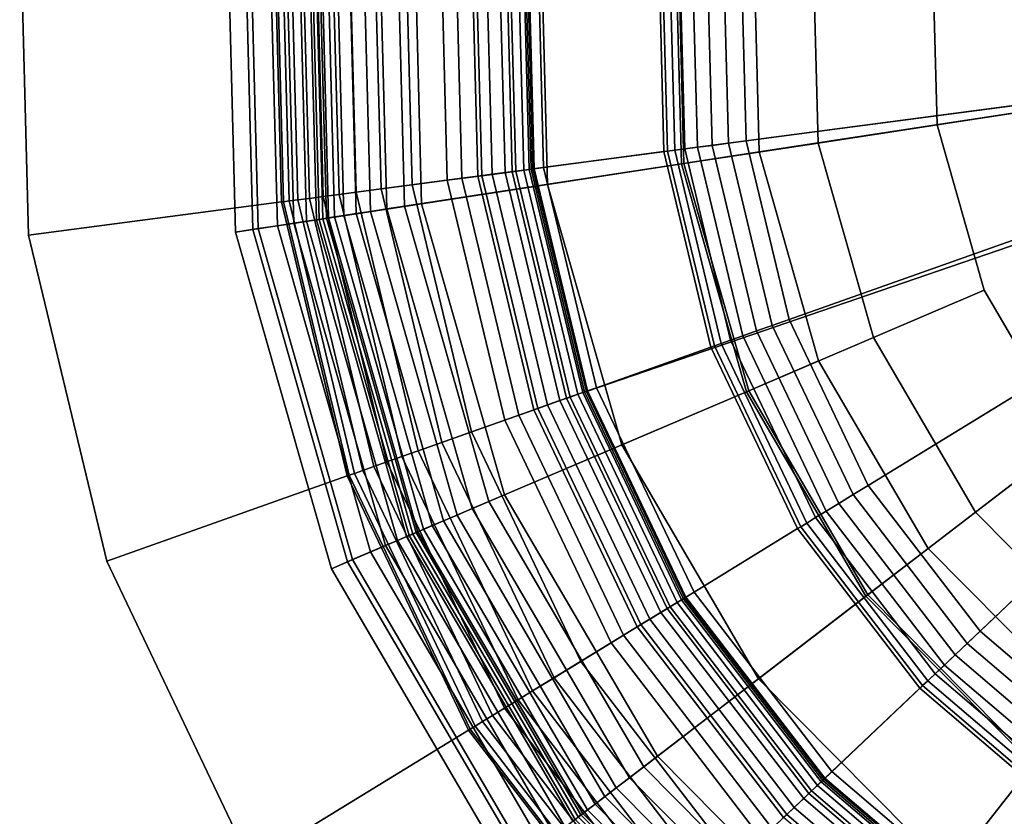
# Model space of a CAD drawing. Extents: x -43.1 to 43.1, y -41.3 to 41.3.
# Tile 225 of 256: x -15.612 to -14.752, y 39.208 to 39.904. Entities that reach past the tile are written whole.
import ezdxf

# ---------------------------------------------------------------- set-up
doc = ezdxf.new("R2010")
doc.units = 0
for name, color, linetype in [('LAMP', 7, 'CONTINUOUS'), ('LAMP_SUPPORT', 18, 'CONTINUOUS'), ('METAL_BASE', 254, 'CONTINUOUS')]:
    doc.layers.add(name, color=color, linetype=linetype)

msp = doc.modelspace()

# ---------------------------------------------------------------- linework, layer by layer
at = {"layer": 'LAMP'}
for points in [[(-14.8416, 40.3317, 31.956), (-14.9287, 40.163, 31.956), (-14.2174, 39.9027, 31.956), (-14.7153, 40.4735, 31.956)], [(-14.712, 40.2427, 35.0862), (-14.6119, 40.355, 35.0862), (-14.2174, 39.9027, 35.0862), (-14.781, 40.109, 35.0862)], [(-14.971, 39.978, 31.956), (-14.9661, 39.7882, 31.956), (-14.2174, 39.9027, 31.956), (-14.9287, 40.163, 31.956)], [(-14.8146, 39.9623, 35.0862), (-14.781, 40.109, 35.0862), (-14.2174, 39.9027, 35.0862), (-14.8106, 39.8119, 35.0862)], [(-15.4235, 39.7182, 34.4527), (-15.4315, 40.0239, 34.4527), (-15.4164, 40.0224, 34.5706), (-15.4085, 39.7205, 34.5706)], [(-15.4037, 39.7212, 34.1969), (-15.4116, 40.0219, 34.1969), (-15.4315, 40.0239, 34.4527), (-15.4235, 39.7182, 34.4527)], [(-15.4085, 39.7205, 34.5706), (-15.4164, 40.0224, 34.5706), (-15.358, 40.0166, 34.6933), (-15.3505, 39.7293, 34.6933)], [(-15.3868, 39.7238, 33.9125), (-15.3946, 40.0202, 33.9125), (-15.4116, 40.0219, 34.1969), (-15.4037, 39.7212, 34.1969)], [(-15.3727, 39.7259, 33.6123), (-15.3804, 40.0188, 33.6123), (-15.3946, 40.0202, 33.9125), (-15.3868, 39.7238, 33.9125)], [(-15.3614, 39.7277, 33.3092), (-15.369, 40.0177, 33.3092), (-15.3804, 40.0188, 33.6123), (-15.3727, 39.7259, 33.6123)], [(-15.3529, 39.729, 33.0163), (-15.3604, 40.0168, 33.0163), (-15.369, 40.0177, 33.3092), (-15.3614, 39.7277, 33.3092)], [(-15.3472, 39.7299, 32.7463), (-15.3547, 40.0162, 32.7463), (-15.3604, 40.0168, 33.0163), (-15.3529, 39.729, 33.0163)], [(-15.3505, 39.7293, 34.6933), (-15.358, 40.0166, 34.6933), (-15.2678, 40.0076, 34.8124), (-15.2609, 39.743, 34.8124)], [(-15.3441, 39.7303, 32.5123), (-15.3516, 40.0159, 32.5123), (-15.3547, 40.0162, 32.7463), (-15.3472, 39.7299, 32.7463)], [(-15.3422, 39.7306, 32.4972), (-15.3497, 40.0158, 32.4972), (-15.3516, 40.0159, 32.5123), (-15.3441, 39.7303, 32.5123)], [(-15.337, 39.7314, 32.4834), (-15.3444, 40.0152, 32.4834), (-15.3497, 40.0158, 32.4972), (-15.3422, 39.7306, 32.4972)], [(-15.3288, 39.7327, 32.4712), (-15.3362, 40.0144, 32.4712), (-15.3444, 40.0152, 32.4834), (-15.337, 39.7314, 32.4834)], [(-15.3182, 39.7343, 32.4612), (-15.3255, 40.0134, 32.4612), (-15.3362, 40.0144, 32.4712), (-15.3288, 39.7327, 32.4712)], [(-15.3056, 39.7362, 32.4537), (-15.3128, 40.0121, 32.4537), (-15.3255, 40.0134, 32.4612), (-15.3182, 39.7343, 32.4612)], [(-15.2913, 39.7384, 32.4491), (-15.2985, 40.0106, 32.4491), (-15.3128, 40.0121, 32.4537), (-15.3056, 39.7362, 32.4537)], [(-15.2759, 39.7408, 32.4478), (-15.2829, 40.0091, 32.4478), (-15.2985, 40.0106, 32.4491), (-15.2913, 39.7384, 32.4491)], [(-15.0338, 39.7778, 32.4555), (-15.0393, 39.9848, 32.4555), (-15.2829, 40.0091, 32.4478), (-15.2759, 39.7408, 32.4478)], [(-15.2609, 39.743, 34.8124), (-15.2678, 40.0076, 34.8124), (-15.1571, 39.9965, 34.9196), (-15.1509, 39.7599, 34.9196)], [(-15.1509, 39.7599, 34.9196), (-15.1571, 39.9965, 34.9196), (-15.0371, 39.9846, 35.0066), (-15.0317, 39.7781, 35.0066)], [(-14.9661, 39.7882, 31.956), (-14.971, 39.978, 31.956), (-15.0393, 39.9848, 32.4555), (-15.0338, 39.7778, 32.4555)], [(-15.0317, 39.7781, 35.0066), (-15.0371, 39.9846, 35.0066), (-14.9192, 39.9728, 35.0649), (-14.9145, 39.796, 35.0649)], [(-14.9145, 39.796, 35.0649), (-14.9192, 39.9728, 35.0649), (-14.8146, 39.9623, 35.0862), (-14.8106, 39.8119, 35.0862)], [(-14.9141, 39.6056, 31.956), (-14.8183, 39.4416, 31.956), (-14.2174, 39.9027, 31.956), (-14.9661, 39.7882, 31.956)], [(-14.6847, 39.3067, 31.956), (-14.5218, 39.2092, 31.956), (-14.2174, 39.9027, 31.956), (-14.8183, 39.4416, 31.956)], [(-14.7694, 39.6673, 35.0862), (-14.8106, 39.8119, 35.0862), (-14.2174, 39.9027, 35.0862), (-14.6935, 39.5374, 35.0862)], [(-14.8661, 39.626, 35.0649), (-14.9145, 39.796, 35.0649), (-14.8106, 39.8119, 35.0862), (-14.7694, 39.6673, 35.0862)], [(-14.9751, 39.5795, 35.0066), (-15.0317, 39.7781, 35.0066), (-14.9145, 39.796, 35.0649), (-14.8661, 39.626, 35.0649)], [(-14.9141, 39.6056, 31.956), (-14.9661, 39.7882, 31.956), (-15.0338, 39.7778, 32.4555), (-14.9771, 39.5787, 32.4555)], [(-14.9771, 39.5787, 32.4555), (-15.0338, 39.7778, 32.4555), (-15.2759, 39.7408, 32.4478), (-15.2023, 39.4826, 32.4478)], [(-15.086, 39.5322, 34.9196), (-15.1509, 39.7599, 34.9196), (-15.0317, 39.7781, 35.0066), (-14.9751, 39.5795, 35.0066)], [(-15.1884, 39.4885, 34.8124), (-15.2609, 39.743, 34.8124), (-15.1509, 39.7599, 34.9196), (-15.086, 39.5322, 34.9196)], [(-15.2718, 39.453, 34.6933), (-15.3505, 39.7293, 34.6933), (-15.2609, 39.743, 34.8124), (-15.1884, 39.4885, 34.8124)], [(-15.2167, 39.4765, 32.4491), (-15.2913, 39.7384, 32.4491), (-15.3056, 39.7362, 32.4537), (-15.23, 39.4708, 32.4537)], [(-15.2023, 39.4826, 32.4478), (-15.2759, 39.7408, 32.4478), (-15.2913, 39.7384, 32.4491), (-15.2167, 39.4765, 32.4491)], [(-15.3257, 39.43, 34.5706), (-15.4085, 39.7205, 34.5706), (-15.3505, 39.7293, 34.6933), (-15.2718, 39.453, 34.6933)], [(-15.274, 39.452, 33.0163), (-15.3529, 39.729, 33.0163), (-15.3614, 39.7277, 33.3092), (-15.2819, 39.4487, 33.3092)], [(-15.2687, 39.4543, 32.7463), (-15.3472, 39.7299, 32.7463), (-15.3529, 39.729, 33.0163), (-15.274, 39.452, 33.0163)], [(-15.2658, 39.4555, 32.5123), (-15.3441, 39.7303, 32.5123), (-15.3472, 39.7299, 32.7463), (-15.2687, 39.4543, 32.7463)], [(-15.2641, 39.4563, 32.4972), (-15.3422, 39.7306, 32.4972), (-15.3441, 39.7303, 32.5123), (-15.2658, 39.4555, 32.5123)], [(-15.2592, 39.4584, 32.4834), (-15.337, 39.7314, 32.4834), (-15.3422, 39.7306, 32.4972), (-15.2641, 39.4563, 32.4972)], [(-15.2516, 39.4616, 32.4712), (-15.3288, 39.7327, 32.4712), (-15.337, 39.7314, 32.4834), (-15.2592, 39.4584, 32.4834)], [(-15.2418, 39.4658, 32.4612), (-15.3182, 39.7343, 32.4612), (-15.3288, 39.7327, 32.4712), (-15.2516, 39.4616, 32.4712)], [(-15.23, 39.4708, 32.4537), (-15.3056, 39.7362, 32.4537), (-15.3182, 39.7343, 32.4612), (-15.2418, 39.4658, 32.4612)], [(-15.3213, 39.4319, 34.1969), (-15.4037, 39.7212, 34.1969), (-15.4235, 39.7182, 34.4527), (-15.3397, 39.424, 34.4527)], [(-15.3397, 39.424, 34.4527), (-15.4235, 39.7182, 34.4527), (-15.4085, 39.7205, 34.5706), (-15.3257, 39.43, 34.5706)], [(-15.3055, 39.4386, 33.9125), (-15.3868, 39.7238, 33.9125), (-15.4037, 39.7212, 34.1969), (-15.3213, 39.4319, 34.1969)], [(-15.2924, 39.4442, 33.6123), (-15.3727, 39.7259, 33.6123), (-15.3868, 39.7238, 33.9125), (-15.3055, 39.4386, 33.9125)], [(-15.2819, 39.4487, 33.3092), (-15.3614, 39.7277, 33.3092), (-15.3727, 39.7259, 33.6123), (-15.2924, 39.4442, 33.6123)], [(-14.7769, 39.4734, 35.0649), (-14.8661, 39.626, 35.0649), (-14.7694, 39.6673, 35.0862), (-14.6935, 39.5374, 35.0862)], [(-14.8709, 39.4012, 35.0066), (-14.9751, 39.5795, 35.0066), (-14.8661, 39.626, 35.0649), (-14.7769, 39.4734, 35.0649)], [(-14.8183, 39.4416, 31.956), (-14.9141, 39.6056, 31.956), (-14.9771, 39.5787, 32.4555), (-14.8727, 39.3999, 32.4555)], [(-14.8727, 39.3999, 32.4555), (-14.9771, 39.5787, 32.4555), (-15.2023, 39.4826, 32.4478), (-15.0669, 39.2508, 32.4478)], [(-14.9666, 39.3278, 34.9196), (-15.086, 39.5322, 34.9196), (-14.9751, 39.5795, 35.0066), (-14.8709, 39.4012, 35.0066)], [(-15.0549, 39.2601, 34.8124), (-15.1884, 39.4885, 34.8124), (-15.086, 39.5322, 34.9196), (-14.9666, 39.3278, 34.9196)], [(-14.6526, 39.3477, 35.0649), (-14.7769, 39.4734, 35.0649), (-14.6935, 39.5374, 35.0862), (-14.5877, 39.4304, 35.0862)], [(-15.1268, 39.2049, 34.6933), (-15.2718, 39.453, 34.6933), (-15.1884, 39.4885, 34.8124), (-15.0549, 39.2601, 34.8124)], [(-15.0669, 39.2508, 32.4478), (-15.2023, 39.4826, 32.4478), (-15.2167, 39.4765, 32.4491), (-15.0793, 39.2413, 32.4491)], [(-15.0908, 39.2325, 32.4537), (-15.23, 39.4708, 32.4537), (-15.2418, 39.4658, 32.4612), (-15.1009, 39.2248, 32.4612)], [(-15.0793, 39.2413, 32.4491), (-15.2167, 39.4765, 32.4491), (-15.23, 39.4708, 32.4537), (-15.0908, 39.2325, 32.4537)], [(-14.7257, 39.2544, 35.0066), (-14.8709, 39.4012, 35.0066), (-14.7769, 39.4734, 35.0649), (-14.6526, 39.3477, 35.0649)], [(-15.1009, 39.2248, 32.4612), (-15.2418, 39.4658, 32.4612), (-15.2516, 39.4616, 32.4712), (-15.1094, 39.2182, 32.4712)], [(-15.1241, 39.207, 32.7463), (-15.2687, 39.4543, 32.7463), (-15.274, 39.452, 33.0163), (-15.1287, 39.2034, 33.0163)], [(-15.1217, 39.2088, 32.5123), (-15.2658, 39.4555, 32.5123), (-15.2687, 39.4543, 32.7463), (-15.1241, 39.207, 32.7463)], [(-15.1201, 39.21, 32.4972), (-15.2641, 39.4563, 32.4972), (-15.2658, 39.4555, 32.5123), (-15.1217, 39.2088, 32.5123)], [(-15.1159, 39.2132, 32.4834), (-15.2592, 39.4584, 32.4834), (-15.2641, 39.4563, 32.4972), (-15.1201, 39.21, 32.4972)], [(-15.1094, 39.2182, 32.4712), (-15.2516, 39.4616, 32.4712), (-15.2592, 39.4584, 32.4834), (-15.1159, 39.2132, 32.4834)], [(-15.1733, 39.1692, 34.5706), (-15.3257, 39.43, 34.5706), (-15.2718, 39.453, 34.6933), (-15.1268, 39.2049, 34.6933)], [(-15.1356, 39.1982, 33.3092), (-15.2819, 39.4487, 33.3092), (-15.2924, 39.4442, 33.6123), (-15.1446, 39.1912, 33.6123)], [(-15.1287, 39.2034, 33.0163), (-15.274, 39.452, 33.0163), (-15.2819, 39.4487, 33.3092), (-15.1356, 39.1982, 33.3092)], [(-15.1559, 39.1825, 33.9125), (-15.3055, 39.4386, 33.9125), (-15.3213, 39.4319, 34.1969), (-15.1695, 39.1721, 34.1969)], [(-15.1446, 39.1912, 33.6123), (-15.2924, 39.4442, 33.6123), (-15.3055, 39.4386, 33.9125), (-15.1559, 39.1825, 33.9125)], [(-14.6847, 39.3067, 31.956), (-14.8183, 39.4416, 31.956), (-14.8727, 39.3999, 32.4555), (-14.727, 39.2527, 32.4555)], [(-15.1695, 39.1721, 34.1969), (-15.3213, 39.4319, 34.1969), (-15.3397, 39.424, 34.4527), (-15.1854, 39.1599, 34.4527)], [(-15.1854, 39.1599, 34.4527), (-15.3397, 39.424, 34.4527), (-15.3257, 39.43, 34.5706), (-15.1733, 39.1692, 34.5706)], [(-14.727, 39.2527, 32.4555), (-14.8727, 39.3999, 32.4555), (-15.0669, 39.2508, 32.4478), (-14.8781, 39.06, 32.4478)], [(-14.8001, 39.1595, 34.9196), (-14.9666, 39.3278, 34.9196), (-14.8709, 39.4012, 35.0066), (-14.7257, 39.2544, 35.0066)], [(-14.8688, 39.072, 34.8124), (-15.0549, 39.2601, 34.8124), (-14.9666, 39.3278, 34.9196), (-14.8001, 39.1595, 34.9196)], [(-14.9247, 39.0006, 34.6933), (-15.1268, 39.2049, 34.6933), (-15.0549, 39.2601, 34.8124), (-14.8688, 39.072, 34.8124)], [(-14.8781, 39.06, 32.4478), (-15.0669, 39.2508, 32.4478), (-15.0793, 39.2413, 32.4491), (-14.8878, 39.0477, 32.4491)], [(-14.5494, 39.1464, 32.4555), (-14.727, 39.2527, 32.4555), (-14.8781, 39.06, 32.4478), (-14.6478, 38.9222, 32.4478)], [(-14.597, 39.038, 34.9196), (-14.8001, 39.1595, 34.9196), (-14.7257, 39.2544, 35.0066), (-14.5485, 39.1484, 35.0066)], [(-14.8878, 39.0477, 32.4491), (-15.0793, 39.2413, 32.4491), (-15.0908, 39.2325, 32.4537), (-14.8967, 39.0364, 32.4537)], [(-14.8967, 39.0364, 32.4537), (-15.0908, 39.2325, 32.4537), (-15.1009, 39.2248, 32.4612), (-14.9045, 39.0263, 32.4612)], [(-14.9045, 39.0263, 32.4612), (-15.1009, 39.2248, 32.4612), (-15.1094, 39.2182, 32.4712), (-14.9112, 39.0179, 32.4712)], [(-14.9162, 39.0114, 32.4834), (-15.1159, 39.2132, 32.4834), (-15.1201, 39.21, 32.4972), (-14.9195, 39.0073, 32.4972)], [(-14.9112, 39.0179, 32.4712), (-15.1094, 39.2182, 32.4712), (-15.1159, 39.2132, 32.4834), (-14.9162, 39.0114, 32.4834)], [(-14.9207, 39.0057, 32.5123), (-15.1217, 39.2088, 32.5123), (-15.1241, 39.207, 32.7463), (-14.9226, 39.0033, 32.7463)], [(-14.9195, 39.0073, 32.4972), (-15.1201, 39.21, 32.4972), (-15.1217, 39.2088, 32.5123), (-14.9207, 39.0057, 32.5123)]]:
    msp.add_3dface(points, dxfattribs=at)
at = {"layer": 'LAMP_SUPPORT'}
for points in [[(-14.2386, 39.905, 31.3898), (-14.2394, 39.8951, 31.3898), (-15.1325, 40.1697, 31.3898), (-15.056, 40.3544, 31.3898)], [(-14.2394, 39.8951, 31.3898), (-15.1637, 39.7734, 31.3898), (-15.1689, 39.9732, 31.3898), (-15.1325, 40.1697, 31.3898)], [(-15.3898, 39.9906, 28.8247), (-15.3833, 39.7445, 28.8247), (-15.3816, 39.7447, 28.8097), (-15.388, 39.9905, 28.8097)], [(-15.3898, 39.9906, 32.2886), (-15.3833, 39.7445, 32.2886), (-15.3833, 39.7445, 28.8247), (-15.3898, 39.9906, 28.8247)], [(-15.388, 39.9905, 32.3037), (-15.3816, 39.7447, 32.3037), (-15.3833, 39.7445, 32.2886), (-15.3898, 39.9906, 32.2886)], [(-15.388, 39.9905, 28.8097), (-15.3816, 39.7447, 28.8097), (-15.3767, 39.7454, 28.7959), (-15.3831, 39.9901, 28.7959)], [(-15.3831, 39.9901, 32.3175), (-15.3767, 39.7454, 32.3175), (-15.3816, 39.7447, 32.3037), (-15.388, 39.9905, 32.3037)], [(-15.3831, 39.9901, 28.7959), (-15.3767, 39.7454, 28.7959), (-15.369, 39.7464, 28.7837), (-15.3754, 39.9895, 28.7837)], [(-15.3754, 39.9895, 32.3297), (-15.369, 39.7464, 32.3297), (-15.3767, 39.7454, 32.3175), (-15.3831, 39.9901, 32.3175)], [(-15.3754, 39.9895, 28.7837), (-15.369, 39.7464, 28.7837), (-15.3589, 39.7477, 28.7735), (-15.3652, 39.9887, 28.7735)], [(-15.3652, 39.9887, 32.3398), (-15.3589, 39.7477, 32.3398), (-15.369, 39.7464, 32.3297), (-15.3754, 39.9895, 32.3297)], [(-15.3652, 39.9887, 28.7735), (-15.3589, 39.7477, 28.7735), (-15.3468, 39.7493, 28.7657), (-15.3531, 39.9877, 28.7657)], [(-15.3531, 39.9877, 32.3476), (-15.3468, 39.7493, 32.3476), (-15.3589, 39.7477, 32.3398), (-15.3652, 39.9887, 32.3398)], [(-15.3531, 39.9877, 28.7657), (-15.3468, 39.7493, 28.7657), (-15.3331, 39.7511, 28.7608), (-15.3393, 39.9866, 28.7608)], [(-15.3393, 39.9866, 32.3525), (-15.3331, 39.7511, 32.3525), (-15.3468, 39.7493, 32.3476), (-15.3531, 39.9877, 32.3476)], [(-15.3393, 39.9866, 28.7608), (-15.3331, 39.7511, 28.7608), (-15.3182, 39.7531, 28.7591), (-15.3243, 39.9854, 28.7591)], [(-15.3243, 39.9854, 32.3543), (-15.3182, 39.7531, 32.3543), (-15.3331, 39.7511, 32.3525), (-15.3393, 39.9866, 32.3525)], [(-15.3243, 39.9854, 28.7591), (-15.3182, 39.7531, 28.7591), (-15.2964, 39.7559, 28.7574), (-15.3024, 39.9837, 28.7574)], [(-15.2313, 39.9781, 32.3543), (-15.2258, 39.7652, 32.3543), (-15.3182, 39.7531, 32.3543), (-15.3243, 39.9854, 32.3543)], [(-15.3024, 39.9837, 28.7574), (-15.2964, 39.7559, 28.7574), (-15.2692, 39.7595, 28.7526), (-15.275, 39.9816, 28.7526)], [(-15.275, 39.9816, 28.7526), (-15.2692, 39.7595, 28.7526), (-15.2386, 39.7635, 28.745), (-15.2442, 39.9791, 28.745)], [(-15.2442, 39.9791, 28.745), (-15.2386, 39.7635, 28.745), (-15.2083, 39.7675, 28.735), (-15.2137, 39.9767, 28.735)], [(-15.2174, 39.977, 32.3527), (-15.2119, 39.767, 32.3527), (-15.2258, 39.7652, 32.3543), (-15.2313, 39.9781, 32.3543)], [(-15.2047, 39.976, 32.3481), (-15.1992, 39.7687, 32.3481), (-15.2119, 39.767, 32.3527), (-15.2174, 39.977, 32.3527)], [(-15.2137, 39.9767, 28.735), (-15.2083, 39.7675, 28.735), (-15.1817, 39.771, 28.7229), (-15.1871, 39.9747, 28.7229)], [(-15.1934, 39.9751, 32.3409), (-15.188, 39.7702, 32.3409), (-15.1992, 39.7687, 32.3481), (-15.2047, 39.976, 32.3481)], [(-15.184, 39.9744, 32.3315), (-15.1786, 39.7714, 32.3315), (-15.188, 39.7702, 32.3409), (-15.1934, 39.9751, 32.3409)], [(-15.1871, 39.9747, 28.7229), (-15.1817, 39.771, 28.7229), (-15.1626, 39.7735, 28.709), (-15.1678, 39.9731, 28.709)], [(-15.1768, 39.9738, 32.3202), (-15.1715, 39.7724, 32.3202), (-15.1786, 39.7714, 32.3315), (-15.184, 39.9744, 32.3315)], [(-15.1722, 39.9735, 32.3074), (-15.1669, 39.773, 32.3074), (-15.1715, 39.7724, 32.3202), (-15.1768, 39.9738, 32.3202)], [(-15.1706, 39.9733, 32.2934), (-15.1653, 39.7732, 32.2934), (-15.1669, 39.773, 32.3074), (-15.1722, 39.9735, 32.3074)], [(-15.1689, 39.9732, 31.3898), (-15.1637, 39.7734, 31.3898), (-15.1653, 39.7732, 32.2934), (-15.1706, 39.9733, 32.2934)], [(-15.1678, 39.9731, 28.709), (-15.1626, 39.7735, 28.709), (-15.1543, 39.7746, 28.6937), (-15.1595, 39.9725, 28.6937)], [(-15.1595, 39.9725, 28.6937), (-15.1543, 39.7746, 28.6937), (-15.0492, 39.7885, 27.6716), (-15.0538, 39.9642, 27.6716)], [(-15.0538, 39.9642, 27.6716), (-15.0492, 39.7885, 27.6716), (-15.046, 39.7889, 27.6563), (-15.0506, 39.9639, 27.6563)], [(-15.0506, 39.9639, 27.6563), (-15.046, 39.7889, 27.6563), (-15.0398, 39.7897, 27.6424), (-15.0443, 39.9634, 27.6424)], [(-15.0443, 39.9634, 27.6424), (-15.0398, 39.7897, 27.6424), (-15.031, 39.7909, 27.6303), (-15.0355, 39.9627, 27.6303)], [(-15.0355, 39.9627, 27.6303), (-15.031, 39.7909, 27.6303), (-15.02, 39.7923, 27.6203), (-15.0244, 39.9618, 27.6203)], [(-15.0244, 39.9618, 27.6203), (-15.02, 39.7923, 27.6203), (-15.0071, 39.794, 27.6127), (-15.0115, 39.9608, 27.6127)], [(-15.0115, 39.9608, 27.6127), (-15.0071, 39.794, 27.6127), (-14.9928, 39.7959, 27.6079), (-14.9971, 39.9597, 27.6079)], [(-14.9971, 39.9597, 27.6079), (-14.9928, 39.7959, 27.6079), (-14.9774, 39.7979, 27.6063), (-14.9816, 39.9585, 27.6063)], [(-14.9816, 39.9585, 27.6063), (-14.9774, 39.7979, 27.6063), (-14.6263, 39.8442, 27.6063), (-14.6286, 39.9307, 27.6063)], [(-14.2394, 39.8951, 31.3898), (-14.2331, 39.8818, 31.3898), (-15.117, 39.579, 31.3898), (-15.1637, 39.7734, 31.3898)], [(-14.2331, 39.8818, 31.3898), (-14.9093, 39.2401, 31.3898), (-15.031, 39.3986, 31.3898), (-15.117, 39.579, 31.3898)], [(-14.2331, 39.8818, 31.3898), (-14.2249, 39.8761, 31.3898), (-14.7573, 39.1103, 31.3898), (-14.9093, 39.2401, 31.3898)], [(-14.2249, 39.8761, 31.3898), (-14.2151, 39.8743, 31.3898), (-14.5816, 39.0149, 31.3898), (-14.7573, 39.1103, 31.3898)], [(-14.9774, 39.7979, 27.6063), (-14.9399, 39.6418, 27.6063), (-14.6061, 39.76, 27.6063), (-14.6263, 39.8442, 27.6063)], [(-14.9928, 39.7959, 27.6079), (-14.9546, 39.6366, 27.6079), (-14.9399, 39.6418, 27.6063), (-14.9774, 39.7979, 27.6063)], [(-15.0492, 39.7885, 27.6716), (-15.0082, 39.6176, 27.6716), (-15.0051, 39.6187, 27.6563), (-15.046, 39.7889, 27.6563)], [(-15.046, 39.7889, 27.6563), (-15.0051, 39.6187, 27.6563), (-14.9992, 39.6208, 27.6424), (-15.0398, 39.7897, 27.6424)], [(-15.0398, 39.7897, 27.6424), (-14.9992, 39.6208, 27.6424), (-14.9909, 39.6237, 27.6303), (-15.031, 39.7909, 27.6303)], [(-15.031, 39.7909, 27.6303), (-14.9909, 39.6237, 27.6303), (-14.9804, 39.6274, 27.6203), (-15.02, 39.7923, 27.6203)], [(-15.02, 39.7923, 27.6203), (-14.9804, 39.6274, 27.6203), (-14.9682, 39.6318, 27.6127), (-15.0071, 39.794, 27.6127)], [(-15.0071, 39.794, 27.6127), (-14.9682, 39.6318, 27.6127), (-14.9546, 39.6366, 27.6079), (-14.9928, 39.7959, 27.6079)], [(-15.1543, 39.7746, 28.6937), (-15.1081, 39.5822, 28.6937), (-15.0082, 39.6176, 27.6716), (-15.0492, 39.7885, 27.6716)], [(-15.1817, 39.771, 28.7229), (-15.1342, 39.573, 28.7229), (-15.116, 39.5794, 28.709), (-15.1626, 39.7735, 28.709)], [(-15.1715, 39.7724, 32.3202), (-15.1245, 39.5764, 32.3202), (-15.1312, 39.574, 32.3315), (-15.1786, 39.7714, 32.3315)], [(-15.1669, 39.773, 32.3074), (-15.1201, 39.5779, 32.3074), (-15.1245, 39.5764, 32.3202), (-15.1715, 39.7724, 32.3202)], [(-15.1653, 39.7732, 32.2934), (-15.1186, 39.5785, 32.2934), (-15.1201, 39.5779, 32.3074), (-15.1669, 39.773, 32.3074)], [(-15.1637, 39.7734, 31.3898), (-15.117, 39.579, 31.3898), (-15.1186, 39.5785, 32.2934), (-15.1653, 39.7732, 32.2934)], [(-15.1626, 39.7735, 28.709), (-15.116, 39.5794, 28.709), (-15.1081, 39.5822, 28.6937), (-15.1543, 39.7746, 28.6937)], [(-15.2258, 39.7652, 32.3543), (-15.176, 39.5581, 32.3543), (-15.2639, 39.527, 32.3543), (-15.3182, 39.7531, 32.3543)], [(-15.2692, 39.7595, 28.7526), (-15.2173, 39.5435, 28.7526), (-15.1882, 39.5538, 28.745), (-15.2386, 39.7635, 28.745)], [(-15.2386, 39.7635, 28.745), (-15.1882, 39.5538, 28.745), (-15.1594, 39.564, 28.735), (-15.2083, 39.7675, 28.735)], [(-15.2119, 39.767, 32.3527), (-15.1629, 39.5628, 32.3527), (-15.176, 39.5581, 32.3543), (-15.2258, 39.7652, 32.3543)], [(-15.1992, 39.7687, 32.3481), (-15.1508, 39.5671, 32.3481), (-15.1629, 39.5628, 32.3527), (-15.2119, 39.767, 32.3527)], [(-15.2083, 39.7675, 28.735), (-15.1594, 39.564, 28.735), (-15.1342, 39.573, 28.7229), (-15.1817, 39.771, 28.7229)], [(-15.188, 39.7702, 32.3409), (-15.1401, 39.5709, 32.3409), (-15.1508, 39.5671, 32.3481), (-15.1992, 39.7687, 32.3481)], [(-15.1786, 39.7714, 32.3315), (-15.1312, 39.574, 32.3315), (-15.1401, 39.5709, 32.3409), (-15.188, 39.7702, 32.3409)], [(-15.3182, 39.7531, 28.7591), (-15.2639, 39.527, 28.7591), (-15.2433, 39.5343, 28.7574), (-15.2964, 39.7559, 28.7574)], [(-15.2964, 39.7559, 28.7574), (-15.2433, 39.5343, 28.7574), (-15.2173, 39.5435, 28.7526), (-15.2692, 39.7595, 28.7526)], [(-14.9399, 39.6418, 27.6063), (-14.8708, 39.4968, 27.6063), (-14.5688, 39.6818, 27.6063), (-14.6061, 39.76, 27.6063)], [(-15.3767, 39.7454, 28.7959), (-15.3196, 39.5073, 28.7959), (-15.3122, 39.5099, 28.7837), (-15.369, 39.7464, 28.7837)], [(-15.369, 39.7464, 32.3297), (-15.3122, 39.5099, 32.3297), (-15.3196, 39.5073, 32.3175), (-15.3767, 39.7454, 32.3175)], [(-15.369, 39.7464, 28.7837), (-15.3122, 39.5099, 28.7837), (-15.3027, 39.5133, 28.7735), (-15.3589, 39.7477, 28.7735)], [(-15.3589, 39.7477, 32.3398), (-15.3027, 39.5133, 32.3398), (-15.3122, 39.5099, 32.3297), (-15.369, 39.7464, 32.3297)], [(-15.3589, 39.7477, 28.7735), (-15.3027, 39.5133, 28.7735), (-15.2912, 39.5174, 28.7657), (-15.3468, 39.7493, 28.7657)], [(-15.3468, 39.7493, 32.3476), (-15.2912, 39.5174, 32.3476), (-15.3027, 39.5133, 32.3398), (-15.3589, 39.7477, 32.3398)], [(-15.3468, 39.7493, 28.7657), (-15.2912, 39.5174, 28.7657), (-15.2781, 39.522, 28.7608), (-15.3331, 39.7511, 28.7608)], [(-15.3331, 39.7511, 32.3525), (-15.2781, 39.522, 32.3525), (-15.2912, 39.5174, 32.3476), (-15.3468, 39.7493, 32.3476)], [(-15.3331, 39.7511, 28.7608), (-15.2781, 39.522, 28.7608), (-15.2639, 39.527, 28.7591), (-15.3182, 39.7531, 28.7591)], [(-15.3182, 39.7531, 32.3543), (-15.2639, 39.527, 32.3543), (-15.2781, 39.522, 32.3525), (-15.3331, 39.7511, 32.3525)], [(-15.3833, 39.7445, 28.8247), (-15.3259, 39.5051, 28.8247), (-15.3242, 39.5057, 28.8097), (-15.3816, 39.7447, 28.8097)], [(-15.3816, 39.7447, 32.3037), (-15.3242, 39.5057, 32.3037), (-15.3259, 39.5051, 32.2886), (-15.3833, 39.7445, 32.2886)], [(-15.3833, 39.7445, 32.2886), (-15.3259, 39.5051, 32.2886), (-15.3259, 39.5051, 28.8247), (-15.3833, 39.7445, 28.8247)], [(-15.3816, 39.7447, 28.8097), (-15.3242, 39.5057, 28.8097), (-15.3196, 39.5073, 28.7959), (-15.3767, 39.7454, 28.7959)], [(-15.3767, 39.7454, 32.3175), (-15.3196, 39.5073, 32.3175), (-15.3242, 39.5057, 32.3037), (-15.3816, 39.7447, 32.3037)], [(-14.8708, 39.4968, 27.6063), (-14.773, 39.3694, 27.6063), (-14.5161, 39.6132, 27.6063), (-14.5688, 39.6818, 27.6063)], [(-14.9682, 39.6318, 27.6127), (-14.8963, 39.4811, 27.6127), (-14.884, 39.4887, 27.6079), (-14.9546, 39.6366, 27.6079)], [(-14.9546, 39.6366, 27.6079), (-14.884, 39.4887, 27.6079), (-14.8708, 39.4968, 27.6063), (-14.9399, 39.6418, 27.6063)], [(-14.9909, 39.6237, 27.6303), (-14.9169, 39.4686, 27.6303), (-14.9074, 39.4744, 27.6203), (-14.9804, 39.6274, 27.6203)], [(-14.9804, 39.6274, 27.6203), (-14.9074, 39.4744, 27.6203), (-14.8963, 39.4811, 27.6127), (-14.9682, 39.6318, 27.6127)], [(-15.1081, 39.5822, 28.6937), (-15.0229, 39.4036, 28.6937), (-14.9325, 39.459, 27.6716), (-15.0082, 39.6176, 27.6716)], [(-15.0082, 39.6176, 27.6716), (-14.9325, 39.459, 27.6716), (-14.9297, 39.4607, 27.6563), (-15.0051, 39.6187, 27.6563)], [(-15.0051, 39.6187, 27.6563), (-14.9297, 39.4607, 27.6563), (-14.9244, 39.4639, 27.6424), (-14.9992, 39.6208, 27.6424)], [(-14.9992, 39.6208, 27.6424), (-14.9244, 39.4639, 27.6424), (-14.9169, 39.4686, 27.6303), (-14.9909, 39.6237, 27.6303)], [(-14.773, 39.3694, 27.6063), (-14.6509, 39.2651, 27.6063), (-14.4503, 39.557, 27.6063), (-14.5161, 39.6132, 27.6063)], [(-15.1312, 39.574, 32.3315), (-15.0438, 39.3907, 32.3315), (-15.0519, 39.3858, 32.3409), (-15.1401, 39.5709, 32.3409)], [(-15.1342, 39.573, 28.7229), (-15.0465, 39.3891, 28.7229), (-15.03, 39.3992, 28.709), (-15.116, 39.5794, 28.709)], [(-15.1245, 39.5764, 32.3202), (-15.0377, 39.3945, 32.3202), (-15.0438, 39.3907, 32.3315), (-15.1312, 39.574, 32.3315)], [(-15.1201, 39.5779, 32.3074), (-15.0338, 39.3969, 32.3074), (-15.0377, 39.3945, 32.3202), (-15.1245, 39.5764, 32.3202)], [(-15.1186, 39.5785, 32.2934), (-15.0324, 39.3978, 32.2934), (-15.0338, 39.3969, 32.3074), (-15.1201, 39.5779, 32.3074)], [(-15.117, 39.579, 31.3898), (-15.031, 39.3986, 31.3898), (-15.0324, 39.3978, 32.2934), (-15.1186, 39.5785, 32.2934)], [(-15.116, 39.5794, 28.709), (-15.03, 39.3992, 28.709), (-15.0229, 39.4036, 28.6937), (-15.1081, 39.5822, 28.6937)], [(-15.1508, 39.5671, 32.3481), (-15.0615, 39.3799, 32.3481), (-15.0725, 39.3732, 32.3527), (-15.1629, 39.5628, 32.3527)], [(-15.1594, 39.564, 28.735), (-15.0693, 39.3751, 28.735), (-15.0465, 39.3891, 28.7229), (-15.1342, 39.573, 28.7229)], [(-15.1401, 39.5709, 32.3409), (-15.0519, 39.3858, 32.3409), (-15.0615, 39.3799, 32.3481), (-15.1508, 39.5671, 32.3481)], [(-15.176, 39.5581, 32.3543), (-15.0844, 39.3659, 32.3543), (-15.1639, 39.3172, 32.3543), (-15.2639, 39.527, 32.3543)], [(-15.1882, 39.5538, 28.745), (-15.0954, 39.3592, 28.745), (-15.0693, 39.3751, 28.735), (-15.1594, 39.564, 28.735)], [(-15.1629, 39.5628, 32.3527), (-15.0725, 39.3732, 32.3527), (-15.0844, 39.3659, 32.3543), (-15.176, 39.5581, 32.3543)], [(-15.2173, 39.5435, 28.7526), (-15.1217, 39.343, 28.7526), (-15.0954, 39.3592, 28.745), (-15.1882, 39.5538, 28.745)], [(-15.2433, 39.5343, 28.7574), (-15.1451, 39.3287, 28.7574), (-15.1217, 39.343, 28.7526), (-15.2173, 39.5435, 28.7526)], [(-15.2639, 39.527, 28.7591), (-15.1639, 39.3172, 28.7591), (-15.1451, 39.3287, 28.7574), (-15.2433, 39.5343, 28.7574)], [(-15.2781, 39.522, 28.7608), (-15.1767, 39.3093, 28.7608), (-15.1639, 39.3172, 28.7591), (-15.2639, 39.527, 28.7591)], [(-15.2639, 39.527, 32.3543), (-15.1639, 39.3172, 32.3543), (-15.1767, 39.3093, 32.3525), (-15.2781, 39.522, 32.3525)], [(-15.3027, 39.5133, 28.7735), (-15.1989, 39.2957, 28.7735), (-15.1885, 39.3021, 28.7657), (-15.2912, 39.5174, 28.7657)], [(-15.2912, 39.5174, 32.3476), (-15.1885, 39.3021, 32.3476), (-15.1989, 39.2957, 32.3398), (-15.3027, 39.5133, 32.3398)], [(-15.2912, 39.5174, 28.7657), (-15.1885, 39.3021, 28.7657), (-15.1767, 39.3093, 28.7608), (-15.2781, 39.522, 28.7608)], [(-15.2781, 39.522, 32.3525), (-15.1767, 39.3093, 32.3525), (-15.1885, 39.3021, 32.3476), (-15.2912, 39.5174, 32.3476)], [(-15.3259, 39.5051, 28.8247), (-15.2199, 39.2829, 28.8247), (-15.2184, 39.2838, 28.8097), (-15.3242, 39.5057, 28.8097)], [(-15.3242, 39.5057, 32.3037), (-15.2184, 39.2838, 32.3037), (-15.2199, 39.2829, 32.2886), (-15.3259, 39.5051, 32.2886)], [(-15.3259, 39.5051, 32.2886), (-15.2199, 39.2829, 32.2886), (-15.2199, 39.2829, 28.8247), (-15.3259, 39.5051, 28.8247)], [(-15.3242, 39.5057, 28.8097), (-15.2184, 39.2838, 28.8097), (-15.2142, 39.2864, 28.7959), (-15.3196, 39.5073, 28.7959)], [(-15.3196, 39.5073, 32.3175), (-15.2142, 39.2864, 32.3175), (-15.2184, 39.2838, 32.3037), (-15.3242, 39.5057, 32.3037)], [(-15.3196, 39.5073, 28.7959), (-15.2142, 39.2864, 28.7959), (-15.2076, 39.2904, 28.7837), (-15.3122, 39.5099, 28.7837)], [(-15.3122, 39.5099, 32.3297), (-15.2076, 39.2904, 32.3297), (-15.2142, 39.2864, 32.3175), (-15.3196, 39.5073, 32.3175)], [(-15.3122, 39.5099, 28.7837), (-15.2076, 39.2904, 28.7837), (-15.1989, 39.2957, 28.7735), (-15.3027, 39.5133, 28.7735)], [(-15.3027, 39.5133, 32.3398), (-15.1989, 39.2957, 32.3398), (-15.2076, 39.2904, 32.3297), (-15.3122, 39.5099, 32.3297)], [(-14.884, 39.4887, 27.6079), (-14.7843, 39.3587, 27.6079), (-14.773, 39.3694, 27.6063), (-14.8708, 39.4968, 27.6063)], [(-14.8963, 39.4811, 27.6127), (-14.7948, 39.3488, 27.6127), (-14.7843, 39.3587, 27.6079), (-14.884, 39.4887, 27.6079)], [(-14.9074, 39.4744, 27.6203), (-14.8042, 39.3398, 27.6203), (-14.7948, 39.3488, 27.6127), (-14.8963, 39.4811, 27.6127)], [(-14.9169, 39.4686, 27.6303), (-14.8122, 39.3322, 27.6303), (-14.8042, 39.3398, 27.6203), (-14.9074, 39.4744, 27.6203)], [(-14.9297, 39.4607, 27.6563), (-14.8232, 39.3218, 27.6563), (-14.8186, 39.3261, 27.6424), (-14.9244, 39.4639, 27.6424)], [(-14.9244, 39.4639, 27.6424), (-14.8186, 39.3261, 27.6424), (-14.8122, 39.3322, 27.6303), (-14.9169, 39.4686, 27.6303)], [(-15.0229, 39.4036, 28.6937), (-14.9024, 39.2466, 28.6937), (-14.8255, 39.3195, 27.6716), (-14.9325, 39.459, 27.6716)], [(-14.9325, 39.459, 27.6716), (-14.8255, 39.3195, 27.6716), (-14.8232, 39.3218, 27.6563), (-14.9297, 39.4607, 27.6563)], [(-15.03, 39.3992, 28.709), (-14.9085, 39.2408, 28.709), (-14.9024, 39.2466, 28.6937), (-15.0229, 39.4036, 28.6937)], [(-15.0465, 39.3891, 28.7229), (-14.9225, 39.2275, 28.7229), (-14.9085, 39.2408, 28.709), (-15.03, 39.3992, 28.709)], [(-15.0377, 39.3945, 32.3202), (-14.915, 39.2346, 32.3202), (-14.9202, 39.2297, 32.3315), (-15.0438, 39.3907, 32.3315)], [(-15.0338, 39.3969, 32.3074), (-14.9117, 39.2378, 32.3074), (-14.915, 39.2346, 32.3202), (-15.0377, 39.3945, 32.3202)], [(-15.0324, 39.3978, 32.2934), (-14.9105, 39.2389, 32.2934), (-14.9117, 39.2378, 32.3074), (-15.0338, 39.3969, 32.3074)], [(-15.031, 39.3986, 31.3898), (-14.9093, 39.2401, 31.3898), (-14.9105, 39.2389, 32.2934), (-15.0324, 39.3978, 32.2934)], [(-15.0693, 39.3751, 28.735), (-14.9419, 39.2091, 28.735), (-14.9225, 39.2275, 28.7229), (-15.0465, 39.3891, 28.7229)], [(-15.0519, 39.3858, 32.3409), (-14.9271, 39.2232, 32.3409), (-14.9353, 39.2154, 32.3481), (-15.0615, 39.3799, 32.3481)], [(-15.0438, 39.3907, 32.3315), (-14.9202, 39.2297, 32.3315), (-14.9271, 39.2232, 32.3409), (-15.0519, 39.3858, 32.3409)], [(-15.0615, 39.3799, 32.3481), (-14.9353, 39.2154, 32.3481), (-14.9446, 39.2066, 32.3527), (-15.0725, 39.3732, 32.3527)], [(-15.0954, 39.3592, 28.745), (-14.9641, 39.1881, 28.745), (-14.9419, 39.2091, 28.735), (-15.0693, 39.3751, 28.735)], [(-15.0725, 39.3732, 32.3527), (-14.9446, 39.2066, 32.3527), (-14.9547, 39.197, 32.3543), (-15.0844, 39.3659, 32.3543)], [(-14.7843, 39.3587, 27.6079), (-14.6597, 39.2523, 27.6079), (-14.6509, 39.2651, 27.6063), (-14.773, 39.3694, 27.6063)], [(-15.0844, 39.3659, 32.3543), (-14.9547, 39.197, 32.3543), (-15.0224, 39.1328, 32.3543), (-15.1639, 39.3172, 32.3543)], [(-15.1217, 39.343, 28.7526), (-14.9865, 39.1668, 28.7526), (-14.9641, 39.1881, 28.745), (-15.0954, 39.3592, 28.745)], [(-14.7948, 39.3488, 27.6127), (-14.6679, 39.2404, 27.6127), (-14.6597, 39.2523, 27.6079), (-14.7843, 39.3587, 27.6079)], [(-15.1451, 39.3287, 28.7574), (-15.0064, 39.1479, 28.7574), (-14.9865, 39.1668, 28.7526), (-15.1217, 39.343, 28.7526)], [(-14.8042, 39.3398, 27.6203), (-14.6752, 39.2297, 27.6203), (-14.6679, 39.2404, 27.6127), (-14.7948, 39.3488, 27.6127)], [(-14.8122, 39.3322, 27.6303), (-14.6815, 39.2205, 27.6303), (-14.6752, 39.2297, 27.6203), (-14.8042, 39.3398, 27.6203)], [(-15.1639, 39.3172, 28.7591), (-15.0224, 39.1328, 28.7591), (-15.0064, 39.1479, 28.7574), (-15.1451, 39.3287, 28.7574)], [(-14.8232, 39.3218, 27.6563), (-14.6901, 39.2081, 27.6563), (-14.6865, 39.2132, 27.6424), (-14.8186, 39.3261, 27.6424)], [(-14.8186, 39.3261, 27.6424), (-14.6865, 39.2132, 27.6424), (-14.6815, 39.2205, 27.6303), (-14.8122, 39.3322, 27.6303)], [(-15.1767, 39.3093, 28.7608), (-15.0333, 39.1224, 28.7608), (-15.0224, 39.1328, 28.7591), (-15.1639, 39.3172, 28.7591)], [(-15.1639, 39.3172, 32.3543), (-15.0224, 39.1328, 32.3543), (-15.0333, 39.1224, 32.3525), (-15.1767, 39.3093, 32.3525)], [(-14.9024, 39.2466, 28.6937), (-14.7519, 39.118, 28.6937), (-14.6919, 39.2054, 27.6716), (-14.8255, 39.3195, 27.6716)], [(-14.8255, 39.3195, 27.6716), (-14.6919, 39.2054, 27.6716), (-14.6901, 39.2081, 27.6563), (-14.8232, 39.3218, 27.6563)], [(-15.1885, 39.3021, 28.7657), (-15.0433, 39.1129, 28.7657), (-15.0333, 39.1224, 28.7608), (-15.1767, 39.3093, 28.7608)], [(-15.1767, 39.3093, 32.3525), (-15.0333, 39.1224, 32.3525), (-15.0433, 39.1129, 32.3476), (-15.1885, 39.3021, 32.3476)], [(-15.1989, 39.2957, 28.7735), (-15.0521, 39.1045, 28.7735), (-15.0433, 39.1129, 28.7657), (-15.1885, 39.3021, 28.7657)], [(-15.1885, 39.3021, 32.3476), (-15.0433, 39.1129, 32.3476), (-15.0521, 39.1045, 32.3398), (-15.1989, 39.2957, 32.3398)], [(-15.2142, 39.2864, 28.7959), (-15.0651, 39.0922, 28.7959), (-15.0595, 39.0975, 28.7837), (-15.2076, 39.2904, 28.7837)], [(-15.2076, 39.2904, 32.3297), (-15.0595, 39.0975, 32.3297), (-15.0651, 39.0922, 32.3175), (-15.2142, 39.2864, 32.3175)], [(-15.2076, 39.2904, 28.7837), (-15.0595, 39.0975, 28.7837), (-15.0521, 39.1045, 28.7735), (-15.1989, 39.2957, 28.7735)], [(-15.1989, 39.2957, 32.3398), (-15.0521, 39.1045, 32.3398), (-15.0595, 39.0975, 32.3297), (-15.2076, 39.2904, 32.3297)], [(-15.2199, 39.2829, 28.8247), (-15.07, 39.0876, 28.8247), (-15.0687, 39.0888, 28.8097), (-15.2184, 39.2838, 28.8097)], [(-15.2184, 39.2838, 32.3037), (-15.0687, 39.0888, 32.3037), (-15.07, 39.0876, 32.2886), (-15.2199, 39.2829, 32.2886)], [(-15.2199, 39.2829, 32.2886), (-15.07, 39.0876, 32.2886), (-15.07, 39.0876, 28.8247), (-15.2199, 39.2829, 28.8247)], [(-15.2184, 39.2838, 28.8097), (-15.0687, 39.0888, 28.8097), (-15.0651, 39.0922, 28.7959), (-15.2142, 39.2864, 28.7959)], [(-15.2142, 39.2864, 32.3175), (-15.0651, 39.0922, 32.3175), (-15.0687, 39.0888, 32.3037), (-15.2184, 39.2838, 32.3037)], [(-14.9225, 39.2275, 28.7229), (-14.7676, 39.0952, 28.7229), (-14.7567, 39.1112, 28.709), (-14.9085, 39.2408, 28.709)], [(-14.9105, 39.2389, 32.2934), (-14.7582, 39.1089, 32.2934), (-14.7592, 39.1075, 32.3074), (-14.9117, 39.2378, 32.3074)], [(-14.9093, 39.2401, 31.3898), (-14.7573, 39.1103, 31.3898), (-14.7582, 39.1089, 32.2934), (-14.9105, 39.2389, 32.2934)], [(-14.9085, 39.2408, 28.709), (-14.7567, 39.1112, 28.709), (-14.7519, 39.118, 28.6937), (-14.9024, 39.2466, 28.6937)], [(-14.9202, 39.2297, 32.3315), (-14.7658, 39.0978, 32.3315), (-14.7712, 39.09, 32.3409), (-14.9271, 39.2232, 32.3409)], [(-14.915, 39.2346, 32.3202), (-14.7618, 39.1037, 32.3202), (-14.7658, 39.0978, 32.3315), (-14.9202, 39.2297, 32.3315)], [(-14.9117, 39.2378, 32.3074), (-14.7592, 39.1075, 32.3074), (-14.7618, 39.1037, 32.3202), (-14.915, 39.2346, 32.3202)], [(-14.9419, 39.2091, 28.735), (-14.7828, 39.0732, 28.735), (-14.7676, 39.0952, 28.7229), (-14.9225, 39.2275, 28.7229)], [(-14.9271, 39.2232, 32.3409), (-14.7712, 39.09, 32.3409), (-14.7776, 39.0807, 32.3481), (-14.9353, 39.2154, 32.3481)], [(-14.9353, 39.2154, 32.3481), (-14.7776, 39.0807, 32.3481), (-14.7849, 39.0701, 32.3527), (-14.9446, 39.2066, 32.3527)], [(-14.9641, 39.1881, 28.745), (-14.8001, 39.048, 28.745), (-14.7828, 39.0732, 28.735), (-14.9419, 39.2091, 28.735)]]:
    msp.add_3dface(points, dxfattribs=at)
at = {"layer": 'METAL_BASE'}
for points in [[(-15.6121, 40.0081, 30.5563), (-15.6044, 39.7154, 30.5563), (-15.6044, 39.7154, 29.6693), (-15.6121, 40.0081, 29.6693)], [(-15.3898, 39.9906, 29.6693), (-15.6121, 40.0081, 29.6693), (-15.6044, 39.7154, 29.6693), (-15.3833, 39.7445, 29.6693)], [(-15.3833, 39.7445, 30.5563), (-15.6044, 39.7154, 30.5563), (-15.6121, 40.0081, 30.5563), (-15.3898, 39.9906, 30.5563)], [(-15.3898, 39.9906, 29.6693), (-15.3833, 39.7445, 29.6693), (-15.3833, 39.7445, 30.5563), (-15.3898, 39.9906, 30.5563)], [(-15.3833, 39.7445, 29.6693), (-15.6044, 39.7154, 29.6693), (-15.536, 39.4307, 29.6693), (-15.3259, 39.5051, 29.6693)], [(-15.3259, 39.5051, 30.5563), (-15.536, 39.4307, 30.5563), (-15.6044, 39.7154, 30.5563), (-15.3833, 39.7445, 30.5563)], [(-15.3833, 39.7445, 29.6693), (-15.3259, 39.5051, 29.6693), (-15.3259, 39.5051, 30.5563), (-15.3833, 39.7445, 30.5563)], [(-15.6044, 39.7154, 30.5563), (-15.536, 39.4307, 30.5563), (-15.536, 39.4307, 29.6693), (-15.6044, 39.7154, 29.6693)], [(-15.3259, 39.5051, 29.6693), (-15.536, 39.4307, 29.6693), (-15.41, 39.1664, 29.6693), (-15.2199, 39.2829, 29.6693)], [(-15.2199, 39.2829, 30.5563), (-15.41, 39.1664, 30.5563), (-15.536, 39.4307, 30.5563), (-15.3259, 39.5051, 30.5563)], [(-15.3259, 39.5051, 29.6693), (-15.2199, 39.2829, 29.6693), (-15.2199, 39.2829, 30.5563), (-15.3259, 39.5051, 30.5563)], [(-15.536, 39.4307, 30.5563), (-15.41, 39.1664, 30.5563), (-15.41, 39.1664, 29.6693), (-15.536, 39.4307, 29.6693)], [(-15.2199, 39.2829, 29.6693), (-15.41, 39.1664, 29.6693), (-15.2317, 38.9341, 29.6693), (-15.07, 39.0876, 29.6693)], [(-15.07, 39.0876, 30.5563), (-15.2317, 38.9341, 30.5563), (-15.41, 39.1664, 30.5563), (-15.2199, 39.2829, 30.5563)], [(-15.2199, 39.2829, 29.6693), (-15.07, 39.0876, 29.6693), (-15.07, 39.0876, 30.5563), (-15.2199, 39.2829, 30.5563)]]:
    msp.add_3dface(points, dxfattribs=at)

doc.saveas('drawing.dxf')
